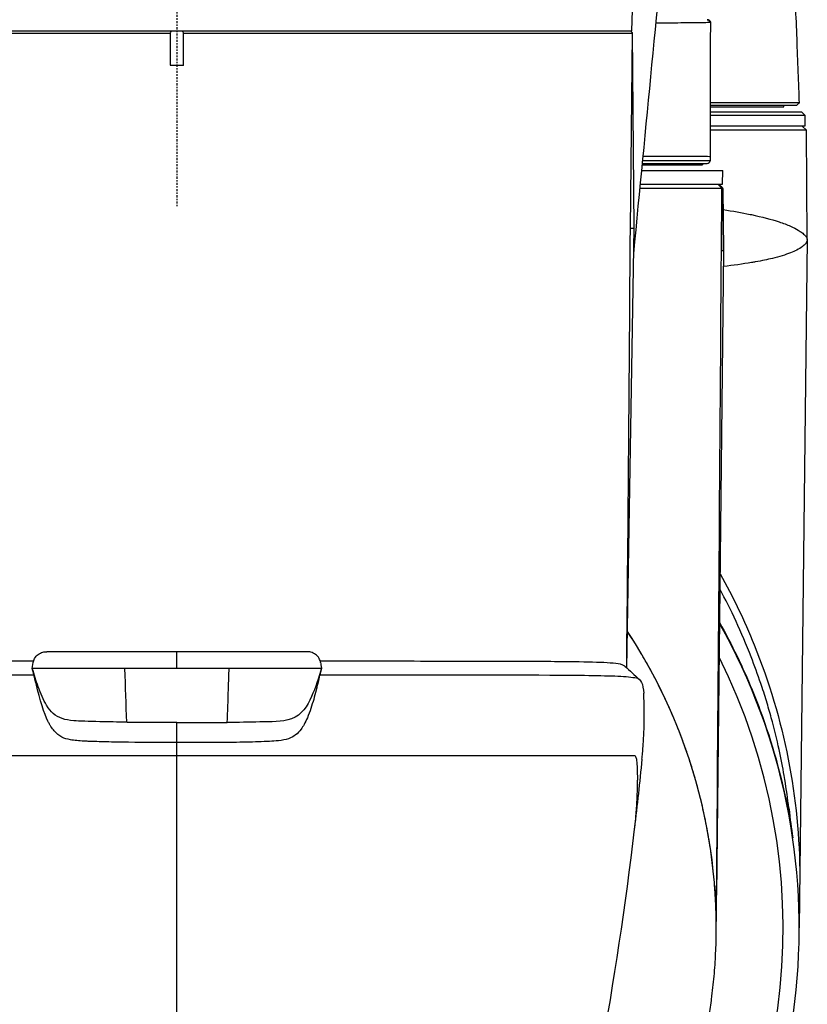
# Model space of a CAD drawing. Header units: millimetres. Extents: x 0 to 3390, y 0 to 1680.
# Tile 69 of 194: x 530 to 587, y 1398 to 1469. Entities that reach past the tile are written whole.
import ezdxf

# ---------------------------------------------------------------- set-up
doc = ezdxf.new("R2010")
doc.units = ezdxf.units.MM
doc.header["$LTSCALE"] = 0.2
doc.linetypes.add('CENTER2', pattern=[1.125, 0.75, -0.125, 0.125, -0.125])
doc.layers.add('02_Center Line', color=1, linetype='CENTER2')

# ---------------------------------------------------------------- blocks, each defined once
blk = doc.blocks.new('A$C8cfa445e')
for p, q in [((32.9, -45.8), (32.952, -44.3)), ((37.257, -45.23), (37.257, -45.23)), ((38.55, -45.208), (38.55, -45.207)), ((38.55, -45.207), (38.55, -45.208)), ((-0.483, -45.993), (-32.935, -45.993)), ((-32.9, -45.8), (32.9, -45.8)), ((32.935, -45.993), (0.483, -45.993)), ((32.791, -60.1), (32.935, -45.993)), ((32.802, -45.8), (32.942, -45.939)), ((33.066, -60.1), (32.942, -45.939)), ((-0.476, -48.3), (0.476, -48.3)), ((44.796, -51.2), (38.551, -51.2)), ((43.895, -51), (43.895, -50.999)), ((43.895, -51.3), (43.895, -51.2)), ((43.896, -51), (43.896, -50.999)), ((43.896, -51.3), (43.896, -51.2)), ((45.2, -51.7), (38.55, -51.7)), ((38.55, -51.9), (45.4, -51.9)), ((38.551, -51.3), (43.896, -51.3)), ((45.2, -51.7), (45.4, -51.9)), ((45.4, -51.9), (45.4, -52.7)), ((45.4, -52.7), (38.55, -52.7)), ((45.211, -52.7), (45.514, -53)), ((45.514, -53), (38.55, -53)), ((45.583, -60.9), (45.514, -53)), ((33.656, -55.5), (37.997, -55.5)), ((33.666, -55.4), (38.35, -55.4)), ((38.55, -55.2), (33.685, -55.2)), ((37.996, -54.877), (37.996, -54.872)), ((37.996, -55.5), (37.996, -55.4)), ((37.997, -54.872), (37.997, -54.877)), ((37.997, -55.4), (37.997, -55.5)), ((38.55, -54.9), (38.55, -55.2)), ((33.617, -55.9), (39.476, -55.9)), ((39.45, -56.9), (39.476, -55.9)), ((33.521, -56.9), (39.45, -56.9)), ((39.118, -56.9), (39.412, -57.197)), ((39.481, -57.197), (39.181, -56.9)), ((39.412, -57.197), (39.481, -57.197)), ((39.486, -57.203), (39.481, -57.197)), ((39.486, -57.203), (39.525, -61.699)), ((39.525, -61.699), (39.486, -57.203)), ((39.486, -57.203), (39.486, -57.203)), ((39.399, -58.716), (39.399, -58.716)), ((32.544, -91.904), (33.066, -60.1)), ((33.066, -60.1), (32.791, -60.1)), ((45.583, -60.9), (45, -110.7)), ((39.525, -61.699), (39.026, -108.317)), ((39.372, -61.7), (39.525, -61.699)), ((9.401, -90.718), (-9.395, -90.718)), ((-10.448, -91.929), (-10.387, -91.503)), ((10.396, -91.502), (10.396, -91.502)), ((10.297, -92.566), (10.452, -91.945)), ((10.454, -91.934), (10.455, -91.932)), ((32.534, -92.527), (32.534, -92.524)), ((9.406, -94.6), (9.408, -94.6)), ((-9.364, -95.65), (-9.364, -95.65)), ((-3.652, -95.65), (-3.653, -95.65)), ((-3.646, -95.813), (-3.647, -95.813)), ((0.003, -97.289), (0.002, -95.846)), ((3.652, -95.813), (3.651, -95.813)), ((3.657, -95.65), (3.657, -95.65)), ((0.003, -98.217), (0.003, -97.289)), ((15.877, -98.217), (15.877, -98.217)), ((21.42, -98.217), (21.42, -98.217)), ((28.743, -98.217), (28.743, -98.217)), ((30.271, -98.217), (30.271, -98.217)), ((30.303, -98.217), (30.303, -98.217)), ((30.325, -98.217), (30.325, -98.217)), ((32.378, -98.217), (32.378, -98.216))]:
    blk.add_line(p, q)
for centre, radius, start, end in [((38.35, -55.2), 0.2, 270, 0), ((0, -110.7), 45, 319.28623, 29.31789), ((0, -110.7), 43.83, 322.20247, 26.54441)]:
    blk.add_arc(centre, radius, start, end)
for centre, major_axis, ratio, start_param, end_param in [((38.35, -45.2), (0, 0.2), 0.999987, 4.712389, 6.283135), ((4292.831, -34.831), (2608.216, -3410.743), 0.999859, 4.06221, 4.062747), ((-4292.862, -34.832), (2604.816, 3413.382), 0.999859, 5.361028, 5.361566), ((0, 7.24), (0, -578.552), 0.057066, 1.398607, 1.454137), ((16.663, -85.556), (-5.472, 188.774), 0.109212, 1.601475, 1.622026), ((0, 7.24), (0, -578.552), 0.057066, 1.397489, 1.397494), ((44.536, -104.467), (-0.348, 7.522), 0.041834, 3.733894, 3.777495)]:
    blk.add_ellipse(centre, major_axis=major_axis, ratio=ratio, start_param=start_param, end_param=end_param)
for points, knots in [([(33.036, -61.909), (33.916, -52.816), (34.794, -43.723), (36.226, -28.856), (36.782, -23.081), (37.615, -14.42), (37.893, -11.533), (38.238, -7.924), (38.307, -7.202), (38.446, -5.759), (38.517, -5.037), (38.728, -2.873), (38.869, -1.431), (39, 0)], [0.5531597, 0.5531597, 0.5531597, 0.5531597, 0.75, 0.75, 0.875, 0.875, 0.9375, 0.9375, 0.953125, 0.953125, 0.96875, 0.96875, 1, 1, 1, 1]), ([(44.546, -40.1), (44.606, -41.469), (44.677, -43.002), (44.808, -46.163), (44.87, -47.783), (44.95, -49.932), (44.969, -50.466), (44.989, -51)], [0, 0, 0, 0, 0.485965, 0.485965, 0.978877, 0.978877, 1.141705, 1.141705, 1.141705, 1.141705]), ([(38.587, -45.205), (38.587, -45.205), (38.587, -45.205), (38.587, -45.205), (38.585, -45.207), (38.51, -45.211), (38.374, -45.214), (38.37, -45.214), (38.365, -45.214), (38.361, -45.214), (38.079, -45.221), (37.522, -45.228), (36.712, -45.236), (36.695, -45.236), (36.678, -45.236), (36.661, -45.236), (36.102, -45.242), (35.429, -45.247), (34.646, -45.252)], [0.0610408, 0.0610408, 0.0610408, 0.0610408, 0.063604, 0.063604, 0.063604, 0.125, 0.125, 0.125, 0.1269497, 0.1269497, 0.1269497, 0.25, 0.25, 0.25, 0.2525669, 0.2525669, 0.2525669, 0.3364644, 0.3364644, 0.3364644, 0.3364644]), ([(38.35, -45), (38.354, -45), (38.357, -45), (38.367, -45), (38.372, -45), (38.379, -45), (38.38, -45), (38.382, -45), (38.382, -45), (38.382, -45), (38.382, -45), (38.382, -45), (38.382, -45), (38.383, -45), (38.383, -45), (38.383, -45), (38.383, -45), (38.383, -45), (38.383, -45), (38.383, -45), (38.383, -45), (38.383, -45), (38.383, -45), (38.383, -45), (38.383, -45), (38.383, -45), (38.383, -45), (38.383, -45), (38.383, -45), (38.383, -45), (38.383, -45), (38.383, -45), (38.383, -45), (38.383, -45), (38.383, -45), (38.383, -45), (38.383, -45), (38.383, -45), (38.383, -45), (38.383, -45), (38.383, -45), (38.383, -45), (38.383, -45), (38.383, -45), (38.383, -45), (38.383, -45), (38.383, -45), (38.383, -45), (38.383, -45), (38.383, -45), (38.383, -45), (38.383, -45), (38.383, -45), (38.383, -45), (38.383, -45), (38.383, -45), (38.383, -45), (38.383, -45), (38.383, -45), (38.383, -45), (38.584, -45.109), (38.583, -45.203)], [0, 0, 0, 0, 0.0808532, 0.0808532, 0.2021476, 0.2021476, 0.2627619, 0.2627619, 0.2703281, 0.2703281, 0.2769468, 0.2769468, 0.2827368, 0.2827368, 0.2878016, 0.2878016, 0.2900169, 0.2900169, 0.2920934, 0.2920934, 0.2940399, 0.2940399, 0.2976891, 0.2976891, 0.2992852, 0.2992852, 0.3007813, 0.3007813, 0.3035861, 0.3035861, 0.3060396, 0.3060396, 0.3081858, 0.3081858, 0.3100631, 0.3100631, 0.3117053, 0.3117053, 0.3145782, 0.3145782, 0.3167313, 0.3167313, 0.3183449, 0.3183449, 0.3207636, 0.3207636, 0.3219702, 0.3219702, 0.3225722, 0.3225722, 0.3228724, 0.3228724, 0.3230222, 0.3230222, 0.323097, 0.323097, 0.3231343, 0.3231343, 0.3231529, 0.3231529, 0.3516807, 0.3516807, 0.3516807, 0.3516807]), ([(38.383, -45), (38.383, -45), (38.384, -45), (38.384, -45), (38.384, -45), (38.384, -45), (38.385, -45), (38.388, -45), (38.391, -45), (38.403, -45.001), (38.413, -45.002), (38.426, -45.005), (38.43, -45.005), (38.453, -45.012), (38.473, -45.02), (38.509, -45.043), (38.525, -45.058), (38.552, -45.091), (38.563, -45.11), (38.578, -45.15), (38.582, -45.172), (38.583, -45.197), (38.583, -45.2), (38.583, -45.203)], [0, 0, 0, 0, 0.00001228, 0.00001228, 0.00004074, 0.00004074, 0.00019252, 0.00019252, 0.00100217, 0.00100217, 0.00402918, 0.00402918, 0.00503568, 0.00503568, 0.01140539, 0.01140539, 0.01782645, 0.01782645, 0.02424103, 0.02424103, 0.0307149, 0.0307149, 0.0317136, 0.0317136, 0.0317136, 0.0317136]), ([(38.587, -45.205), (38.575, -45.749), (38.567, -46.278), (38.559, -47.282), (38.556, -47.747), (38.552, -48.938), (38.552, -49.702), (38.55, -51.217), (38.55, -51.981), (38.55, -53.462), (38.55, -54.181), (38.55, -54.9)], [0, 0, 0, 0, 0.237553, 0.237553, 0.413634, 0.413634, 0.645747, 0.645747, 0.875471, 0.875471, 1.091445, 1.091445, 1.091445, 1.091445]), ([(-0.382, -45.8), (-0.413, -45.836), (-0.438, -45.877), (-0.467, -45.943), (-0.476, -45.968), (-0.483, -45.993)], [0.32153635, 0.32153635, 0.32153635, 0.32153635, 0.33890339, 0.33890339, 0.34904365, 0.34904365, 0.34904365, 0.34904365]), ([(0.483, -45.993), (0.476, -45.968), (0.467, -45.943), (0.438, -45.877), (0.413, -45.836), (0.382, -45.8)], [0.20137985, 0.20137985, 0.20137985, 0.20137985, 0.21152011, 0.21152011, 0.22888714, 0.22888714, 0.22888714, 0.22888714]), ([(38.551, -51), (39.709, -51), (40.724, -51), (41.582, -51), (41.897, -51), (42.191, -51), (42.464, -51), (43.166, -51), (43.725, -50.999), (44.136, -50.999), (44.421, -50.999), (44.635, -50.999), (44.777, -50.999), (44.917, -51), (44.987, -51), (44.989, -51), (44.989, -51), (44.989, -51), (44.989, -51)], [0.3264521, 0.3264521, 0.3264521, 0.3264521, 0.3743744, 0.3743744, 0.3743744, 0.3920041, 0.3920041, 0.3920041, 0.4373315, 0.4373315, 0.4373315, 0.4687938, 0.4687938, 0.4687938, 0.4996467, 0.4996467, 0.4996467, 0.4999884, 0.4999884, 0.4999884, 0.4999884]), ([(33.715, -54.872), (34.443, -54.873), (35.095, -54.875), (35.664, -54.876), (37.564, -54.881), (38.55, -54.865), (38.55, -54.9)], [0.6750749, 0.6750749, 0.6750749, 0.6750749, 0.75, 0.75, 0.75, 1, 1, 1, 1]), ([(39.486, -57.203), (39.485, -57.202), (39.484, -57.201), (39.483, -57.2), (39.357, -57.075), (39.267, -56.986), (39.181, -56.9)], [-0.0003721, -0.0003721, -0.0003721, -0.0003721, 0, 0, 0, 0.05323645, 0.05323645, 0.05323645, 0.05323645]), ([(33.492, -57.196), (35.397, -57.196), (36.876, -57.196), (38.746, -57.197), (39.255, -57.197), (39.412, -57.197)], [-2.597499, -2.597499, -2.597499, -2.597499, -1.514872, -1.514872, -0.595685, -0.595685, -0.595685, -0.595685]), ([(39.499, -58.732), (40.205, -58.843), (40.854, -58.96), (41.444, -59.082), (41.476, -59.089), (41.509, -59.096), (41.541, -59.103), (42.313, -59.266), (42.979, -59.439), (43.538, -59.621), (43.849, -59.722), (44.126, -59.825), (44.368, -59.932), (44.583, -60.027), (44.772, -60.126), (44.932, -60.227), (45.024, -60.284), (45.106, -60.337), (45.18, -60.391), (45.281, -60.465), (45.366, -60.541), (45.433, -60.617), (45.449, -60.636), (45.465, -60.656), (45.48, -60.674), (45.48, -60.675), (45.481, -60.676), (45.481, -60.677), (45.485, -60.681), (45.488, -60.684), (45.491, -60.688), (45.492, -60.69), (45.494, -60.692), (45.496, -60.694), (45.497, -60.696), (45.499, -60.698), (45.501, -60.7), (45.508, -60.708), (45.514, -60.719), (45.52, -60.731), (45.533, -60.756), (45.544, -60.788), (45.555, -60.819), (45.565, -60.849), (45.575, -60.879), (45.583, -60.9)], [0.8421388, 0.8421388, 0.8421388, 0.8421388, 0.8726062, 0.8726062, 0.8726062, 0.8742913, 0.8742913, 0.8742913, 0.9146408, 0.9146408, 0.9146408, 0.9371009, 0.9371009, 0.9371009, 0.9571037, 0.9571037, 0.9571037, 0.9685273, 0.9685273, 0.9685273, 0.9842448, 0.9842448, 0.9842448, 0.988175, 0.988175, 0.988175, 0.9883282, 0.9883282, 0.9883282, 0.9891579, 0.9891579, 0.9891579, 0.9896496, 0.9896496, 0.9896496, 0.9901414, 0.9901414, 0.9901414, 0.9921103, 0.9921103, 0.9921103, 0.9960532, 0.9960532, 0.9960532, 1, 1, 1, 1]), ([(45.583, -60.9), (45.578, -60.914), (45.572, -60.937), (45.564, -60.967), (45.556, -60.996), (45.542, -61.051), (45.535, -61.072), (45.532, -61.083), (45.532, -61.084), (45.529, -61.093), (45.525, -61.102), (45.522, -61.111), (45.517, -61.12), (45.508, -61.137), (45.496, -61.154), (45.485, -61.169), (45.474, -61.183), (45.457, -61.201), (45.452, -61.207), (45.432, -61.227), (45.389, -61.281), (45.294, -61.36), (45.271, -61.38), (45.239, -61.405), (45.22, -61.419), (45.106, -61.505), (44.97, -61.587), (44.816, -61.665), (44.686, -61.732), (44.537, -61.799), (44.37, -61.865), (44.009, -62.007), (43.559, -62.144), (43.058, -62.266), (42.874, -62.311), (42.683, -62.354), (42.485, -62.395), (42.286, -62.437), (42.102, -62.473), (41.826, -62.522), (41.737, -62.538), (41.648, -62.554), (41.557, -62.569), (40.918, -62.677), (40.231, -62.771), (39.514, -62.853)], [0, 0, 0, 0, 0.0078125, 0.0078125, 0.0078125, 0.015625, 0.015625, 0.015625, 0.0195313, 0.0195313, 0.0195313, 0.0234375, 0.0234375, 0.0234375, 0.03125, 0.03125, 0.03125, 0.0390625, 0.0390625, 0.0390625, 0.0703125, 0.0703125, 0.0703125, 0.078125, 0.078125, 0.078125, 0.125, 0.125, 0.125, 0.164599, 0.164599, 0.164599, 0.25, 0.25, 0.25, 0.28125, 0.28125, 0.28125, 0.3125, 0.3125, 0.3125, 0.3225288, 0.3225288, 0.3225288, 0.3934221, 0.3934221, 0.3934221, 0.3934221]), ([(39.275, -85.076), (40.205, -86.736), (41.029, -88.454), (43.908, -95.569), (45.029, -101.291), (45.043, -107.057)], [3.489017, 3.489017, 3.489017, 3.489017, 4.060144, 4.060144, 5.789505, 5.789505, 5.789505, 5.789505]), ([(44.247, -102.008), (44.238, -101.928), (44.228, -101.848), (44.218, -101.767), (44.138, -101.116), (44.038, -100.42), (43.911, -99.682), (43.807, -99.08), (43.685, -98.449), (43.542, -97.791), (43.383, -97.059), (43.196, -96.293), (42.978, -95.495), (42.868, -95.096), (42.751, -94.69), (42.625, -94.276), (42.562, -94.069), (42.496, -93.86), (42.429, -93.649), (42.361, -93.439), (42.277, -93.183), (42.219, -93.012), (41.998, -92.356), (41.766, -91.719), (41.525, -91.1), (40.827, -89.302), (40.059, -87.667), (39.263, -86.181)], [0.1207152, 0.1207152, 0.1207152, 0.1207152, 0.125, 0.125, 0.125, 0.1594223, 0.1594223, 0.1594223, 0.1875, 0.1875, 0.1875, 0.21875, 0.21875, 0.21875, 0.234375, 0.234375, 0.234375, 0.2421875, 0.2421875, 0.2421875, 0.25, 0.25, 0.25, 0.2800775, 0.2800775, 0.2800775, 0.367441, 0.367441, 0.367441, 0.367441]), ([(39.235, -88.611), (40.144, -90.23), (40.925, -91.856), (41.589, -93.464), (41.856, -94.112), (42.104, -94.757), (42.335, -95.398), (43.189, -97.777), (43.8, -100.099), (44.218, -102.331)], [0.324148, 0.324148, 0.324148, 0.324148, 0.360406, 0.360406, 0.360406, 0.375, 0.375, 0.375, 0.4291185, 0.4291185, 0.4291185, 0.4291185]), ([(39.003, -110.7), (39.007, -106.318), (38.27, -101.91), (35.743, -94.783), (34.36, -91.953), (32.588, -89.26)], [0.000404, 0.000404, 0.000404, 0.000404, 1.859728, 1.859728, 3.119309, 3.119309, 3.119309, 3.119309]), ([(38.442, -117.286), (38.454, -117.214), (38.466, -117.142), (38.478, -117.07), (38.548, -116.646), (38.611, -116.223), (38.667, -115.8), (38.675, -115.742), (38.682, -115.683), (38.724, -115.352), (38.756, -115.078), (38.814, -114.531), (38.84, -114.257), (38.91, -113.436), (38.944, -112.887), (38.979, -112.065), (38.988, -111.79), (38.996, -111.379), (38.998, -111.242), (39.001, -110.967), (39.002, -110.83), (39.002, -110.555), (39.001, -110.418), (38.999, -110.144), (38.997, -110.007), (38.988, -109.596), (38.98, -109.321), (38.957, -108.772), (38.942, -108.498), (38.908, -107.95), (38.887, -107.676), (38.818, -106.854), (38.76, -106.307), (38.62, -105.214), (38.539, -104.668), (38.399, -103.851), (38.35, -103.578), (38.244, -103.035), (38.189, -102.763), (38.072, -102.221), (38.011, -101.95), (37.883, -101.408), (37.816, -101.138), (37.605, -100.329), (37.452, -99.791), (37.205, -98.986), (37.12, -98.718), (36.943, -98.184), (36.852, -97.917), (36.663, -97.385), (36.565, -97.119), (36.364, -96.59), (36.26, -96.325), (36.047, -95.797), (35.937, -95.534), (35.712, -95.009), (35.595, -94.747), (35.357, -94.225), (35.234, -93.965), (34.983, -93.446), (34.854, -93.187), (34.59, -92.671), (34.455, -92.413), (34.178, -91.901), (34.036, -91.645), (33.819, -91.264), (33.745, -91.136), (33.597, -90.883), (33.522, -90.756), (33.295, -90.378), (33.14, -90.126), (32.853, -89.67), (32.721, -89.466), (32.588, -89.263)], [0.265085, 0.265085, 0.265085, 0.265085, 0.2677515, 0.2677515, 0.2677515, 0.2835359, 0.2835359, 0.2835359, 0.2857143, 0.2857143, 0.2959184, 0.2959184, 0.3061224, 0.3061224, 0.3265306, 0.3265306, 0.3367347, 0.3367347, 0.3418367, 0.3418367, 0.3469388, 0.3469388, 0.3520408, 0.3520408, 0.3571429, 0.3571429, 0.3673469, 0.3673469, 0.377551, 0.377551, 0.3877551, 0.3877551, 0.4081633, 0.4081633, 0.4285714, 0.4285714, 0.4387755, 0.4387755, 0.4489796, 0.4489796, 0.4591837, 0.4591837, 0.4693878, 0.4693878, 0.4897959, 0.4897959, 0.5, 0.5, 0.5102041, 0.5102041, 0.5204082, 0.5204082, 0.5306122, 0.5306122, 0.5408163, 0.5408163, 0.5510204, 0.5510204, 0.5612245, 0.5612245, 0.5714286, 0.5714286, 0.5816327, 0.5816327, 0.5918367, 0.5918367, 0.5969388, 0.5969388, 0.6020408, 0.6020408, 0.6122449, 0.6122449, 0.6205896, 0.6205896, 0.6205896, 0.6205896]), ([(-10.392, -91.502), (-10.372, -91.404), (-10.335, -91.3), (-10.214, -91.093), (-10.124, -90.992), (-9.924, -90.842), (-9.805, -90.784), (-9.586, -90.728), (-9.488, -90.719), (-9.395, -90.723)], [-0.6263488, -0.6263488, -0.6263488, -0.6263488, -0.5938572, -0.5938572, -0.5557402, -0.5557402, -0.5188011, -0.5188011, -0.4906347, -0.4906347, -0.4906347, -0.4906347]), ([(10.395, -91.499), (10.377, -91.4), (10.34, -91.299), (10.22, -91.093), (10.13, -90.992), (9.93, -90.842), (9.811, -90.784), (9.592, -90.728), (9.494, -90.719), (9.401, -90.718)], [0.3259549, 0.3259549, 0.3259549, 0.3259549, 0.3579332, 0.3579332, 0.3960501, 0.3960501, 0.4329894, 0.4329894, 0.4611698, 0.4611698, 0.4611698, 0.4611698]), ([(-10.369, -91.408), (-15.805, -91.411), (-20.736, -91.409), (-24.525, -91.429), (-25.152, -91.433), (-25.747, -91.435), (-26.309, -91.437), (-28.289, -91.444), (-29.855, -91.458), (-30.937, -91.516), (-31.405, -91.541), (-31.782, -91.579), (-32.062, -91.632)], [0.0000056, 0.0000056, 0.0000056, 0.0000056, 0.5000464, 0.5000464, 0.5000464, 0.5827584, 0.5827584, 0.5827584, 0.8741376, 0.8741376, 0.8741376, 1, 1, 1, 1]), ([(32.067, -91.623), (31.872, -91.579), (31.629, -91.556), (31.054, -91.518), (30.721, -91.5), (29.593, -91.46), (28.67, -91.449), (26.871, -91.436), (26.081, -91.431), (24.999, -91.427), (24.768, -91.426), (22.633, -91.419), (20.453, -91.416), (15.681, -91.412), (13.091, -91.412), (10.375, -91.411)], [0, 0, 0, 0, 0.302077, 0.302077, 0.603176, 0.603176, 1.203651, 1.203651, 1.604054, 1.604054, 1.710629, 1.710629, 2.556592, 2.556592, 3.402553, 3.402553, 3.402553, 3.402553]), ([(10.396, -91.502), (10.404, -91.562), (10.412, -91.623), (10.433, -91.767), (10.446, -91.85), (10.458, -91.934)], [1.91745101, 1.91745101, 1.91745101, 1.91745101, 1.93759438, 1.93759438, 1.96512969, 1.96512969, 1.96512969, 1.96512969]), ([(32.396, -91.775), (32.337, -91.724), (32.27, -91.688), (32.194, -91.66), (32.154, -91.646), (32.112, -91.634), (32.067, -91.623)], [0.6522346, 0.6522346, 0.6522346, 0.6522346, 0.8798244, 0.8798244, 0.8798244, 1, 1, 1, 1]), ([(-33.75, -93.724), (-33.712, -93.071), (-33.552, -92.664), (-32.901, -92.552), (-32.451, -92.502), (-30.719, -92.43), (-29.059, -92.415), (-22.816, -92.386), (-16.921, -92.388), (-10.336, -92.387)], [0, 0, 0, 0, 0.1249797, 0.1249797, 0.2499826, 0.2499826, 0.4999884, 0.4999884, 0.9999845, 0.9999845, 0.9999845, 0.9999845]), ([(-3.776, -91.944), (-4.741, -91.942), (-5.712, -91.938), (-7.942, -91.935), (-9.202, -91.939), (-10.448, -91.938)], [-9.9905984, -9.9905984, -9.9905984, -9.9905984, -9.7085304, -9.7085304, -9.3408899, -9.3408899, -9.3408899, -9.3408899]), ([(-3.647, -95.819), (-4.269, -95.8), (-4.908, -95.795), (-6.372, -95.766), (-7.043, -95.743), (-7.765, -95.683), (-8.042, -95.64), (-8.524, -95.475), (-8.737, -95.359), (-9.094, -95.036), (-9.252, -94.849), (-9.648, -94.206), (-9.847, -93.734), (-10.175, -92.828), (-10.315, -92.378), (-10.448, -91.938)], [0.000521, 0.000521, 0.000521, 0.000521, 0.188123, 0.188123, 0.424633, 0.424633, 0.607198, 0.607198, 0.773934, 0.773934, 0.902193, 0.902193, 1.087544, 1.087544, 1.248946, 1.248946, 1.248946, 1.248946]), ([(0.003, -91.928), (-0.362, -91.922), (-0.723, -91.92), (-1.428, -91.922), (-1.764, -91.927), (-3.058, -91.945), (-3.635, -91.939), (-3.776, -91.944)], [0.0000244, 0.0000244, 0.0000244, 0.0000244, 0.1094019, 0.1094019, 0.2123407, 0.2123407, 0.507266, 0.507266, 0.507266, 0.507266]), ([(3.782, -91.943), (3.641, -91.939), (3.065, -91.945), (1.77, -91.927), (1.434, -91.922), (0.729, -91.92), (0.367, -91.922), (0.003, -91.928)], [0.00092964, 0.00092964, 0.00092964, 0.00092964, 0.03676588, 0.03676588, 0.04926396, 0.04926396, 0.06254365, 0.06254365, 0.06254365, 0.06254365]), ([(10.458, -91.934), (10.248, -92.63), (10.033, -93.312), (9.442, -94.625), (9.022, -95.31), (7.583, -95.825), (6.78, -95.775), (5.222, -95.819), (4.438, -95.829), (3.651, -95.836)], [0.0019743, 0.0019743, 0.0019743, 0.0019743, 0.25, 0.25, 0.5, 0.5, 0.75, 0.75, 0.999997, 0.999997, 0.999997, 0.999997]), ([(3.651, -95.836), (3.678, -95.04), (3.705, -94.244), (3.731, -93.449), (3.741, -93.155), (3.751, -92.862), (3.761, -92.569), (3.766, -92.422), (3.771, -92.275), (3.776, -92.129), (3.778, -92.067), (3.78, -92.005), (3.782, -91.943)], [0.000085, 0.000085, 0.000085, 0.000085, 0.6110284, 0.6110284, 0.6110284, 0.8363328, 0.8363328, 0.8363328, 0.948985, 0.948985, 0.948985, 0.996496, 0.996496, 0.996496, 0.996496]), ([(10.458, -91.934), (9.201, -91.938), (7.934, -91.935), (5.702, -91.938), (4.74, -91.942), (3.782, -91.943)], [-1.0181867, -1.0181867, -1.0181867, -1.0181867, -0.6472586, -0.6472586, -0.3672024, -0.3672024, -0.3672024, -0.3672024]), ([(10.268, -92.68), (10.274, -92.656), (10.28, -92.632), (10.304, -92.534), (10.323, -92.46), (10.342, -92.386)], [0.0158913, 0.0158913, 0.0158913, 0.0158913, 0.02319993, 0.02319993, 0.04622815, 0.04622815, 0.04622815, 0.04622815]), ([(10.444, -91.968), (10.429, -92.031), (10.413, -92.094), (10.379, -92.233), (10.36, -92.309), (10.342, -92.386)], [-0.06973913, -0.06973913, -0.06973913, -0.06973913, -0.03808395, -0.03808395, -0.00012839, -0.00012839, -0.00012839, -0.00012839]), ([(10.342, -92.386), (16.926, -92.389), (22.783, -92.376), (29.066, -92.417), (30.731, -92.435), (32.46, -92.506), (32.911, -92.557), (33.563, -92.671), (33.714, -93.069), (33.754, -93.724)], [0.0000232, 0.0000232, 0.0000232, 0.0000232, 0.4999958, 0.4999958, 0.7499979, 0.7499979, 0.874999, 0.874999, 1, 1, 1, 1]), ([(0.003, -97.289), (-1.488, -97.289), (-2.795, -97.282), (-4.472, -97.257), (-4.984, -97.247), (-5.682, -97.228), (-5.903, -97.221), (-6.217, -97.21), (-6.37, -97.204), (-6.517, -97.198), (-6.613, -97.194), (-6.611, -97.194), (-7.09, -97.172), (-7.415, -97.138), (-7.948, -97.041), (-8.109, -97.002), (-8.508, -96.792), (-8.691, -96.644), (-8.943, -96.357), (-9.023, -96.251), (-9.137, -96.076), (-9.175, -96.014), (-9.247, -95.886), (-9.298, -95.788), (-9.6, -95.176), (-9.888, -94.266), (-10.181, -93.021)], [0, 0, 0, 0, 0.25, 0.25, 0.375, 0.375, 0.4375, 0.4375, 0.46875, 0.484375, 0.484375, 0.5, 0.5, 0.5625, 0.5625, 0.625, 0.625, 0.6875, 0.6875, 0.71875, 0.71875, 0.734375, 0.734375, 0.75, 0.75, 0.9880861, 0.9880861, 0.9880861, 0.9880861]), ([(10.184, -93.029), (10.174, -93.074), (10.163, -93.118), (10.126, -93.274), (10.099, -93.385), (10.016, -93.716), (9.957, -93.941), (9.77, -94.602), (9.619, -95.078), (9.284, -95.863), (9.132, -96.126), (8.873, -96.478), (8.742, -96.621), (8.431, -96.86), (8.263, -96.947), (7.857, -97.086), (7.617, -97.128), (7.142, -97.176), (6.904, -97.191), (6.171, -97.232), (5.618, -97.249), (4.728, -97.27), (4.388, -97.275), (3.38, -97.287), (2.71, -97.29), (1.699, -97.29), (1.36, -97.29), (0.851, -97.29), (0.681, -97.289), (0.427, -97.289), (0.342, -97.289), (0.129, -97.289), (0.033, -97.289), (0.003, -97.289)], [-0.2895068, -0.2895068, -0.2895068, -0.2895068, -0.2872297, -0.2872297, -0.2815226, -0.2815226, -0.2701942, -0.2701942, -0.2477344, -0.2477344, -0.2279096, -0.2279096, -0.2119381, -0.2119381, -0.1956887, -0.1956887, -0.1764874, -0.1764874, -0.1625002, -0.1625002, -0.1230502, -0.1230502, -0.0987492, -0.0987492, -0.0511045, -0.0511045, -0.027089, -0.027089, -0.0150846, -0.0150846, -0.0090821, -0.0090821, -0.0000021, -0.0000021, -0.0000021, -0.0000021]), ([(33.632, -98.49), (33.646, -98.351), (33.658, -98.217), (33.67, -98.089), (33.715, -97.579), (33.742, -97.152), (33.759, -96.805), (33.771, -96.571), (33.778, -96.373), (33.783, -96.21), (33.786, -96.129), (33.788, -96.056), (33.79, -95.992), (33.791, -95.96), (33.791, -95.93), (33.792, -95.902), (33.792, -95.875), (33.793, -95.87), (33.794, -95.825), (33.795, -95.747), (33.796, -95.665), (33.797, -95.58), (33.798, -95.476), (33.797, -95.368), (33.797, -95.256), (33.796, -95.156), (33.794, -95.052), (33.792, -94.947), (33.79, -94.842), (33.788, -94.756), (33.785, -94.629), (33.785, -94.61), (33.784, -94.591), (33.784, -94.573), (33.774, -94.161), (33.769, -93.922), (33.759, -93.78), (33.758, -93.76), (33.757, -93.741), (33.754, -93.724)], [0.8772406, 0.8772406, 0.8772406, 0.8772406, 0.8830858, 0.8830858, 0.8830858, 0.90625, 0.90625, 0.90625, 0.921875, 0.921875, 0.921875, 0.9296875, 0.9296875, 0.9296875, 0.9335938, 0.9335938, 0.9335938, 0.9375, 0.9375, 0.9375, 0.9444937, 0.9444937, 0.9444937, 0.953125, 0.953125, 0.953125, 0.9609375, 0.9609375, 0.9609375, 0.96875, 0.96875, 0.96875, 0.9699349, 0.9699349, 0.9699349, 0.9961893, 0.9961893, 0.9961893, 1, 1, 1, 1]), ([(0.002, -95.846), (-0.338, -95.846), (-0.684, -95.846), (-1.139, -95.846), (-1.253, -95.846), (-1.519, -95.845), (-1.672, -95.845), (-1.976, -95.844), (-2.129, -95.844), (-2.395, -95.843), (-2.51, -95.843), (-2.71, -95.842), (-2.795, -95.841), (-3.011, -95.84), (-3.138, -95.84), (-3.329, -95.838), (-3.392, -95.838), (-3.546, -95.836), (-3.617, -95.836), (-3.647, -95.819)], [0, 0, 0, 0, 0.1020338, 0.1020338, 0.1361921, 0.1361921, 0.1816811, 0.1816811, 0.2273192, 0.2273192, 0.2614847, 0.2614847, 0.287029, 0.287029, 0.3259027, 0.3259027, 0.3450669, 0.3450669, 0.3707618, 0.3707618, 0.3707618, 0.3707618]), ([(0.002, -95.846), (0.025, -95.846), (0.099, -95.846), (0.262, -95.846), (0.327, -95.846), (0.522, -95.846), (0.652, -95.846), (1.041, -95.846), (1.302, -95.846), (1.734, -95.845), (1.908, -95.844), (2.146, -95.844), (2.212, -95.844), (2.392, -95.843), (2.507, -95.843), (2.709, -95.842), (2.795, -95.841), (3.012, -95.84), (3.14, -95.84), (3.331, -95.838), (3.395, -95.838), (3.549, -95.836), (3.619, -95.836), (3.651, -95.836)], [-0.1234483, -0.1234483, -0.1234483, -0.1234483, -0.1138915, -0.1138915, -0.1075992, -0.1075992, -0.0950198, -0.0950198, -0.06993, -0.06993, -0.0531988, -0.0531988, -0.0468352, -0.0468352, -0.0357297, -0.0357297, -0.0274255, -0.0274255, -0.0147883, -0.0147883, -0.0085779, -0.0085779, -0.0004311, -0.0004311, -0.0004311, -0.0004311]), ([(-33.29, -99.995), (-33.292, -99.828), (-33.29, -99.663), (-33.285, -99.424), (-33.283, -99.345), (-33.278, -99.192), (-33.274, -99.098), (-33.269, -98.993), (-33.265, -98.937), (-33.26, -98.85), (-33.258, -98.82), (-33.253, -98.76), (-33.252, -98.746), (-33.24, -98.607), (-33.231, -98.546), (-33.221, -98.488), (-33.218, -98.474), (-33.214, -98.453), (-33.215, -98.459), (-33.2, -98.392), (-33.183, -98.331), (-33.14, -98.261), (-33.126, -98.247), (-33.105, -98.232), (-33.098, -98.228), (-33.088, -98.223), (-33.085, -98.222), (-33.079, -98.22), (-33.08, -98.22), (-33.042, -98.213), (-33.015, -98.213), (-32.987, -98.215), (-32.979, -98.215), (-32.972, -98.216), (-32.97, -98.216), (-32.967, -98.217), (-32.97, -98.217), (-32.947, -98.217), (-32.927, -98.217), (-32.896, -98.217), (-32.885, -98.217), (-32.863, -98.217), (-32.846, -98.217), (-32.727, -98.217), (-32.563, -98.214), (-32.163, -98.215), (-32.004, -98.215), (-31.713, -98.216), (-31.608, -98.216), (-31.435, -98.217), (-31.375, -98.217), (-31.281, -98.217), (-31.25, -98.217), (-31.184, -98.217), (-31.136, -98.217), (-30.534, -98.217), (-29.734, -98.217), (-28.023, -98.217), (-27.367, -98.217), (-26.231, -98.217), (-25.827, -98.217), (-25.181, -98.217), (-24.959, -98.217), (-24.615, -98.217), (-24.499, -98.217), (-24.262, -98.217), (-24.117, -98.217), (-20.96, -98.217), (-17.237, -98.217), (-9.018, -98.216), (-4.524, -98.215), (0.003, -98.217)], [0, 0, 0, 0, 0.015625, 0.015625, 0.023438, 0.023438, 0.03125, 0.03125, 0.039063, 0.039063, 0.042969, 0.042969, 0.046875, 0.046875, 0.054688, 0.054688, 0.058594, 0.058594, 0.0625, 0.0625, 0.078125, 0.078125, 0.085938, 0.085938, 0.089844, 0.089844, 0.091797, 0.091797, 0.09375, 0.09375, 0.101563, 0.101563, 0.105469, 0.105469, 0.107422, 0.107422, 0.109375, 0.109375, 0.117188, 0.117188, 0.121094, 0.121094, 0.125, 0.125, 0.1875, 0.1875, 0.21875, 0.21875, 0.234375, 0.234375, 0.242188, 0.242188, 0.246094, 0.246094, 0.25, 0.25, 0.375, 0.375, 0.4375, 0.4375, 0.46875, 0.46875, 0.484375, 0.484375, 0.492188, 0.492188, 0.5, 0.5, 0.75, 0.75, 1, 1, 1, 1]), ([(0.003, -98.217), (4.731, -98.217), (9.518, -98.217), (13.886, -98.217), (13.899, -98.217), (13.911, -98.217), (13.923, -98.217), (16.094, -98.217), (18.141, -98.217), (20.027, -98.217), (20.975, -98.217), (21.882, -98.217), (22.744, -98.217), (23.175, -98.217), (23.595, -98.217), (24.003, -98.217), (24.207, -98.217), (24.407, -98.217), (24.605, -98.217), (24.704, -98.217), (24.802, -98.217), (24.9, -98.217), (24.997, -98.217), (25.057, -98.217), (25.189, -98.217), (25.227, -98.217), (25.265, -98.217), (25.302, -98.217), (27.059, -98.217), (28.365, -98.217), (29.351, -98.217), (29.522, -98.217), (29.683, -98.217), (29.836, -98.217), (30.361, -98.217), (30.781, -98.217), (31.124, -98.217), (31.295, -98.217), (31.446, -98.217), (31.582, -98.217), (31.649, -98.217), (31.713, -98.217), (31.772, -98.217), (31.802, -98.217), (31.831, -98.217), (31.859, -98.217), (31.873, -98.217), (31.887, -98.217), (31.9, -98.217), (31.914, -98.217), (31.915, -98.217), (31.941, -98.217), (31.972, -98.217), (32.002, -98.217), (32.032, -98.217), (32.194, -98.217), (32.327, -98.216), (32.439, -98.216), (32.505, -98.216), (32.563, -98.217), (32.615, -98.217), (32.641, -98.217), (32.665, -98.217), (32.688, -98.217), (32.711, -98.217), (32.723, -98.217), (32.752, -98.217), (32.777, -98.217), (32.8, -98.217), (32.821, -98.217), (32.852, -98.217), (32.881, -98.217), (32.907, -98.217), (32.952, -98.216), (32.986, -98.217), (33.024, -98.217), (33.043, -98.217), (33.062, -98.215), (33.079, -98.219), (33.087, -98.221), (33.095, -98.223), (33.103, -98.227), (33.111, -98.231), (33.121, -98.239), (33.126, -98.243), (33.143, -98.258), (33.183, -98.328), (33.197, -98.372), (33.206, -98.398), (33.215, -98.431), (33.225, -98.482), (33.231, -98.515), (33.237, -98.556), (33.244, -98.607), (33.252, -98.672), (33.257, -98.736), (33.261, -98.794), (33.264, -98.823), (33.265, -98.85), (33.267, -98.876), (33.269, -98.902), (33.269, -98.911), (33.271, -98.947), (33.275, -99.011), (33.278, -99.078), (33.281, -99.147), (33.291, -99.399), (33.297, -99.678), (33.296, -99.923), (33.295, -100.003), (33.294, -100.11), (33.292, -100.222), (33.29, -100.327), (33.288, -100.437), (33.285, -100.532), (33.28, -100.729), (33.272, -100.958), (33.264, -101.149), (33.256, -101.34), (33.246, -101.539), (33.234, -101.744), (33.227, -101.847), (33.221, -101.951), (33.213, -102.058), (33.206, -102.164), (33.196, -102.296), (33.189, -102.381), (33.179, -102.512), (33.168, -102.645), (33.155, -102.781), (33.132, -103.027), (33.105, -103.282), (33.074, -103.546)], [0.0000001, 0.0000001, 0.0000001, 0.0000001, 0.125, 0.125, 0.125, 0.1253503, 0.1253503, 0.1253503, 0.1875, 0.1875, 0.1875, 0.21875, 0.21875, 0.21875, 0.234375, 0.234375, 0.234375, 0.2421875, 0.2421875, 0.2421875, 0.2460937, 0.2460937, 0.2460937, 0.25, 0.25, 0.25, 0.2511149, 0.2511149, 0.2511149, 0.3034243, 0.3034243, 0.3034243, 0.3125, 0.3125, 0.3125, 0.34375, 0.34375, 0.34375, 0.359375, 0.359375, 0.359375, 0.3671875, 0.3671875, 0.3671875, 0.3710937, 0.3710937, 0.3710937, 0.3730469, 0.3730469, 0.3730469, 0.375, 0.375, 0.375, 0.3773995, 0.3773995, 0.3773995, 0.390625, 0.390625, 0.390625, 0.3984375, 0.3984375, 0.3984375, 0.4023437, 0.4023437, 0.4023437, 0.40625, 0.40625, 0.40625, 0.409484, 0.409484, 0.409484, 0.4140625, 0.4140625, 0.4140625, 0.421875, 0.421875, 0.421875, 0.4257812, 0.4257812, 0.4257812, 0.4277344, 0.4277344, 0.4277344, 0.4296875, 0.4296875, 0.4296875, 0.4375, 0.4375, 0.4375, 0.4422156, 0.4422156, 0.4422156, 0.4453125, 0.4453125, 0.4453125, 0.4492187, 0.4492187, 0.4492187, 0.4511719, 0.4511719, 0.4511719, 0.453125, 0.453125, 0.453125, 0.4564958, 0.4564958, 0.4564958, 0.46875, 0.46875, 0.46875, 0.4727702, 0.4727702, 0.4727702, 0.4765625, 0.4765625, 0.4765625, 0.484375, 0.484375, 0.484375, 0.4921875, 0.4921875, 0.4921875, 0.4960937, 0.4960937, 0.4960937, 0.5, 0.5, 0.5, 0.5059836, 0.5059836, 0.5059836, 0.5168757, 0.5168757, 0.5168757, 0.5168757])]:
    blk.add_open_spline(points, degree=3, knots=knots)
for points in [[(38.585, -45.204), (38.586, -45.204), (38.587, -45.204), (38.587, -45.205)], [(44.989, -51), (44.924, -51.067), (44.86, -51.133), (44.796, -51.2)], [(34.595, -54.873), (34.595, -54.873), (34.595, -54.873), (34.596, -54.873)], [(34.919, -54.874), (34.919, -54.874), (34.919, -54.874), (34.92, -54.874)], [(39.372, -61.7), (39.386, -60.2), (39.399, -58.699), (39.412, -57.197)], [(39.023, -108.318), (39.146, -93.588), (39.262, -78.048), (39.372, -61.7)], [(0.003, -91.928), (0.003, -91.525), (0.003, -91.121), (0.003, -90.718)], [(-10.391, -91.501), (-10.391, -91.5), (-10.391, -91.5), (-10.391, -91.499)], [(10.384, -91.499), (10.383, -91.5), (10.382, -91.501), (10.381, -91.502)], [(32.398, -91.772), (32.746, -92.086), (33.096, -92.401), (33.447, -92.717)], [(-10.448, -91.929), (-10.448, -91.931), (-10.447, -91.933), (-10.447, -91.935)], [(-10.29, -92.565), (-10.343, -92.355), (-10.395, -92.145), (-10.448, -91.938)], [(-10.181, -93.021), (-10.216, -92.869), (-10.253, -92.718), (-10.29, -92.565)], [(10.296, -92.565), (10.258, -92.72), (10.22, -92.874), (10.184, -93.029)], [(-8.504, -98.215), (-8.504, -98.215), (-8.504, -98.215), (-8.504, -98.216)], [(-7.167, -98.216), (-7.167, -98.216), (-7.167, -98.215), (-7.167, -98.215)], [(0, -129.412), (0.001, -119.036), (0.002, -108.638), (0.003, -98.217)], [(33.632, -98.49), (33.462, -100.155), (33.279, -101.817), (33.083, -103.474)], [(44.247, -102.008), (44.352, -102.9), (44.422, -103.447), (44.527, -104.19)], [(33.073, -103.552), (31.756, -114.616), (29.786, -125.472), (27.227, -136.003)], [(33.074, -103.546), (33.074, -103.548), (33.074, -103.55), (33.073, -103.552)], [(39.003, -110.7), (39.01, -109.908), (39.016, -109.114), (39.023, -108.318)], [(45.007, -110.119), (45.005, -110.249), (45.004, -110.379), (45.002, -110.511)]]:
    blk.add_open_spline(points, degree=3)
blk.add_rational_spline([(32.935, -45.993), (32.939, -45.993), (32.943, -45.994)], [1.2138015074, 1.21379366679, 1.21378259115], degree=2)
at = {"layer": '02_Center Line'}
blk.add_line((0, 71.45), (0, -58.55), dxfattribs=at)

msp = doc.modelspace()

# ---------------------------------------------------------------- block references
msp.add_blockref('A$C8cfa445e', (540.982, 1513.979))

doc.saveas('drawing.dxf')
